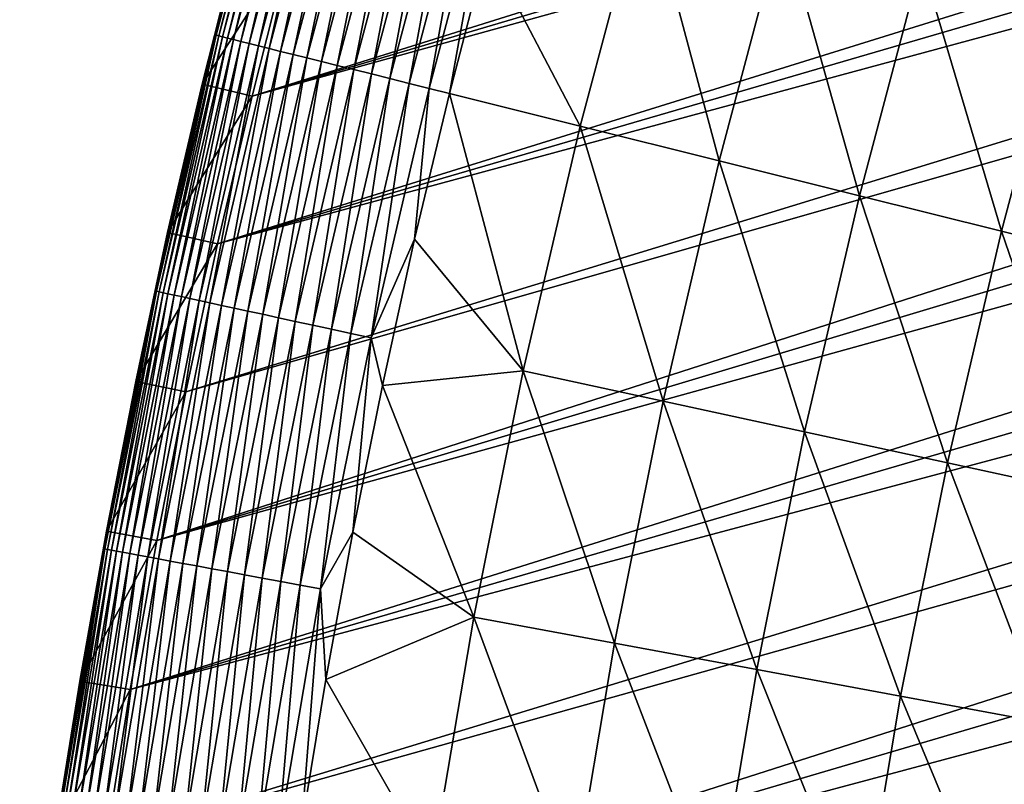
# Model space of a CAD drawing. Header units: millimetres. Extents: x -50 to 50, y -50 to 50.
# Tile 68 of 256: x -49.7 to -43.9, y 7.7 to 12.2. Entities that reach past the tile are written whole.
import ezdxf

# ---------------------------------------------------------------- set-up
doc = ezdxf.new("R2010")
doc.units = ezdxf.units.MM
doc.header["$LTSCALE"] = 65.185185
for name, color, linetype in [('36', 7, 'CONTINUOUS'), ('39', 7, 'CONTINUOUS'), ('40', 7, 'CONTINUOUS'), ('42', 7, 'CONTINUOUS'), ('44', 7, 'CONTINUOUS')]:
    doc.layers.add(name, color=color, linetype=linetype)

msp = doc.modelspace()

# ---------------------------------------------------------------- linework, layer by layer
at = {"layer": '36', "color": 15, "linetype": 'Continuous', "true_color": 0xaf503c}
for points in [[(-46.3739, 11.5642, -0.4273), (-46.9197, 12.6042, 0.23), (-45.9959, 12.9867, -0.4273), (-46.3739, 11.5642, -0.4273)], [(-46.3739, 11.5642, -0.4273), (-45.9959, 12.9867, -0.4273), (-45.5604, 11.3614, -1.106), (-46.3739, 11.5642, -0.4273)], [(-45.5604, 11.3614, -1.106), (-45.9959, 12.9867, -0.4273), (-45.189, 12.759, -1.106), (-45.5604, 11.3614, -1.106)], [(-45.5604, 11.3614, -1.106), (-45.189, 12.759, -1.106), (-44.7376, 11.1562, -1.7726), (-45.5604, 11.3614, -1.106)], [(-44.7376, 11.1562, -1.7726), (-45.189, 12.759, -1.106), (-44.3729, 12.5286, -1.7726), (-44.7376, 11.1562, -1.7726)], [(-47.1395, 11.7551, 0.23), (-46.9197, 12.6042, 0.23), (-46.3739, 11.5642, -0.4273), (-47.1395, 11.7551, 0.23)], [(-44.7376, 11.1562, -1.7726), (-44.3729, 12.5286, -1.7726), (-43.9055, 10.9488, -2.4271), (-44.7376, 11.1562, -1.7726)], [(-43.9055, 10.9488, -2.4271), (-44.3729, 12.5286, -1.7726), (-43.5476, 12.2956, -2.4271), (-43.9055, 10.9488, -2.4271)], [(-43.0645, 10.7391, -3.0691), (-43.9055, 10.9488, -2.4271), (-43.5476, 12.2956, -2.4271), (-43.0645, 10.7391, -3.0691)], [(-47.344, 10.9022, 0.23), (-47.1395, 11.7551, 0.23), (-46.708, 10.1307, -0.4273), (-47.344, 10.9022, 0.23)], [(-46.708, 10.1307, -0.4273), (-47.1395, 11.7551, 0.23), (-46.3739, 11.5642, -0.4273), (-46.708, 10.1307, -0.4273)], [(-46.708, 10.1307, -0.4273), (-46.3739, 11.5642, -0.4273), (-45.8886, 9.953, -1.106), (-46.708, 10.1307, -0.4273)], [(-45.8886, 9.953, -1.106), (-46.3739, 11.5642, -0.4273), (-45.5604, 11.3614, -1.106), (-45.8886, 9.953, -1.106)], [(-45.8886, 9.953, -1.106), (-45.5604, 11.3614, -1.106), (-45.0598, 9.7733, -1.7726), (-45.8886, 9.953, -1.106)], [(-45.0598, 9.7733, -1.7726), (-45.5604, 11.3614, -1.106), (-44.7376, 11.1562, -1.7726), (-45.0598, 9.7733, -1.7726)], [(-45.0598, 9.7733, -1.7726), (-44.7376, 11.1562, -1.7726), (-44.2218, 9.5916, -2.4271), (-45.0598, 9.7733, -1.7726)], [(-44.2218, 9.5916, -2.4271), (-44.7376, 11.1562, -1.7726), (-43.9055, 10.9488, -2.4271), (-44.2218, 9.5916, -2.4271)], [(-43.3747, 9.4079, -3.0691), (-44.2218, 9.5916, -2.4271), (-43.9055, 10.9488, -2.4271), (-43.3747, 9.4079, -3.0691)], [(-43.0645, 10.7391, -3.0691), (-43.3747, 9.4079, -3.0691), (-43.9055, 10.9488, -2.4271), (-43.0645, 10.7391, -3.0691)], [(-47.5331, 10.0457, 0.23), (-47.344, 10.9022, 0.23), (-46.708, 10.1307, -0.4273), (-47.5331, 10.0457, 0.23)], [(-46.9977, 8.6876, -0.4273), (-47.5331, 10.0457, 0.23), (-46.708, 10.1307, -0.4273), (-46.9977, 8.6876, -0.4273)], [(-46.9977, 8.6876, -0.4273), (-46.708, 10.1307, -0.4273), (-46.1733, 8.5353, -1.106), (-46.9977, 8.6876, -0.4273)], [(-46.1733, 8.5353, -1.106), (-46.708, 10.1307, -0.4273), (-45.8886, 9.953, -1.106), (-46.1733, 8.5353, -1.106)], [(-47.7067, 9.186, 0.23), (-47.5331, 10.0457, 0.23), (-46.9977, 8.6876, -0.4273), (-47.7067, 9.186, 0.23)], [(-46.1733, 8.5353, -1.106), (-45.8886, 9.953, -1.106), (-45.3393, 8.3811, -1.7726), (-46.1733, 8.5353, -1.106)], [(-45.3393, 8.3811, -1.7726), (-45.8886, 9.953, -1.106), (-45.0598, 9.7733, -1.7726), (-45.3393, 8.3811, -1.7726)], [(-45.3393, 8.3811, -1.7726), (-45.0598, 9.7733, -1.7726), (-44.4961, 8.2253, -2.4271), (-45.3393, 8.3811, -1.7726)], [(-44.4961, 8.2253, -2.4271), (-45.0598, 9.7733, -1.7726), (-44.2218, 9.5916, -2.4271), (-44.4961, 8.2253, -2.4271)], [(-43.6438, 8.0678, -3.0691), (-44.4961, 8.2253, -2.4271), (-44.2218, 9.5916, -2.4271), (-43.6438, 8.0678, -3.0691)], [(-43.3747, 9.4079, -3.0691), (-43.6438, 8.0678, -3.0691), (-44.2218, 9.5916, -2.4271), (-43.3747, 9.4079, -3.0691)], [(-47.8647, 8.3232, 0.23), (-47.7067, 9.186, 0.23), (-46.9977, 8.6876, -0.4273), (-47.8647, 8.3232, 0.23)], [(-47.2429, 7.2363, -0.4273), (-47.8647, 8.3232, 0.23), (-46.9977, 8.6876, -0.4273), (-47.2429, 7.2363, -0.4273)], [(-47.2429, 7.2363, -0.4273), (-46.9977, 8.6876, -0.4273), (-46.4141, 7.1094, -1.106), (-47.2429, 7.2363, -0.4273)], [(-46.4141, 7.1094, -1.106), (-46.9977, 8.6876, -0.4273), (-46.1733, 8.5353, -1.106), (-46.4141, 7.1094, -1.106)], [(-46.4141, 7.1094, -1.106), (-46.1733, 8.5353, -1.106), (-45.5759, 6.981, -1.7726), (-46.4141, 7.1094, -1.106)], [(-45.5759, 6.981, -1.7726), (-46.1733, 8.5353, -1.106), (-45.3393, 8.3811, -1.7726), (-45.5759, 6.981, -1.7726)], [(-45.5759, 6.981, -1.7726), (-45.3393, 8.3811, -1.7726), (-44.7282, 6.8512, -2.4271), (-45.5759, 6.981, -1.7726)], [(-44.7282, 6.8512, -2.4271), (-45.3393, 8.3811, -1.7726), (-44.4961, 8.2253, -2.4271), (-44.7282, 6.8512, -2.4271)], [(-48.0071, 7.4577, 0.23), (-47.8647, 8.3232, 0.23), (-47.2429, 7.2363, -0.4273), (-48.0071, 7.4577, 0.23)], [(-43.8714, 6.72, -3.0691), (-44.7282, 6.8512, -2.4271), (-44.4961, 8.2253, -2.4271), (-43.8714, 6.72, -3.0691)], [(-43.6438, 8.0678, -3.0691), (-43.8714, 6.72, -3.0691), (-44.4961, 8.2253, -2.4271), (-43.6438, 8.0678, -3.0691)]]:
    msp.add_3dface(points, dxfattribs=at)
at = {"layer": '39', "color": 15, "linetype": 'Continuous', "true_color": 0xaf503c}
for points in [[(-24.301, 19.2532, 4.5), (-48.297, 11.7389, 4.5), (-24.7298, 18.6992, 4.5), (-24.301, 19.2532, 4.5)], [(-48.0798, 12.5991, 4.5), (-48.297, 11.7389, 4.5), (-24.301, 19.2532, 4.5), (-48.0798, 12.5991, 4.5)], [(-24.7298, 18.6992, 4.5), (-48.297, 11.7389, 4.5), (-25.146, 18.1356, 4.5), (-24.7298, 18.6992, 4.5)], [(-25.146, 18.1356, 4.5), (-48.4987, 10.8751, 4.5), (-25.5494, 17.5628, 4.5), (-25.146, 18.1356, 4.5)], [(-48.297, 11.7389, 4.5), (-48.4987, 10.8751, 4.5), (-25.146, 18.1356, 4.5), (-48.297, 11.7389, 4.5)], [(-25.5494, 17.5628, 4.5), (-48.4987, 10.8751, 4.5), (-25.9397, 16.9809, 4.5), (-25.5494, 17.5628, 4.5)], [(-25.9397, 16.9809, 4.5), (-48.6851, 10.0077, 4.5), (-26.3168, 16.3904, 4.5), (-25.9397, 16.9809, 4.5)], [(-48.4987, 10.8751, 4.5), (-48.6851, 10.0077, 4.5), (-25.9397, 16.9809, 4.5), (-48.4987, 10.8751, 4.5)], [(-26.3168, 16.3904, 4.5), (-48.8559, 9.1372, 4.5), (-26.6804, 15.7916, 4.5), (-26.3168, 16.3904, 4.5)], [(-48.6851, 10.0077, 4.5), (-48.8559, 9.1372, 4.5), (-26.3168, 16.3904, 4.5), (-48.6851, 10.0077, 4.5)], [(-26.6804, 15.7916, 4.5), (-48.8559, 9.1372, 4.5), (-27.0304, 15.1846, 4.5), (-26.6804, 15.7916, 4.5)], [(-27.0304, 15.1846, 4.5), (-49.0112, 8.2637, 4.5), (-27.3666, 14.5699, 4.5), (-27.0304, 15.1846, 4.5)], [(-48.8559, 9.1372, 4.5), (-49.0112, 8.2637, 4.5), (-27.0304, 15.1846, 4.5), (-48.8559, 9.1372, 4.5)], [(-27.3666, 14.5699, 4.5), (-49.0112, 8.2637, 4.5), (-27.6889, 13.9477, 4.5), (-27.3666, 14.5699, 4.5)], [(-27.6889, 13.9477, 4.5), (-49.1508, 7.3877, 4.5), (-27.9969, 13.3185, 4.5), (-27.6889, 13.9477, 4.5)], [(-49.0112, 8.2637, 4.5), (-49.1508, 7.3877, 4.5), (-27.6889, 13.9477, 4.5), (-49.0112, 8.2637, 4.5)], [(-27.9969, 13.3185, 4.5), (-49.2748, 6.5092, 4.5), (-28.2907, 12.6824, 4.5), (-27.9969, 13.3185, 4.5)], [(-49.1508, 7.3877, 4.5), (-49.2748, 6.5092, 4.5), (-27.9969, 13.3185, 4.5), (-49.1508, 7.3877, 4.5)], [(-28.2907, 12.6824, 4.5), (-49.2748, 6.5092, 4.5), (-28.5701, 12.0399, 4.5), (-28.2907, 12.6824, 4.5)], [(-28.5701, 12.0399, 4.5), (-49.3831, 5.6288, 4.5), (-28.8348, 11.3912, 4.5), (-28.5701, 12.0399, 4.5)], [(-49.2748, 6.5092, 4.5), (-49.3831, 5.6288, 4.5), (-28.5701, 12.0399, 4.5), (-49.2748, 6.5092, 4.5)], [(-28.8348, 11.3912, 4.5), (-49.4757, 4.7464, 4.5), (-29.0848, 10.7367, 4.5), (-28.8348, 11.3912, 4.5)], [(-49.3831, 5.6288, 4.5), (-49.4757, 4.7464, 4.5), (-28.8348, 11.3912, 4.5), (-49.3831, 5.6288, 4.5)], [(-29.0848, 10.7367, 4.5), (-49.4757, 4.7464, 4.5), (-29.32, 10.0768, 4.5), (-29.0848, 10.7367, 4.5)], [(-49.4757, 4.7464, 4.5), (-49.5524, 3.8627, 4.5), (-29.32, 10.0768, 4.5), (-49.4757, 4.7464, 4.5)], [(-29.32, 10.0768, 4.5), (-49.5524, 3.8627, 4.5), (-29.5402, 9.4116, 4.5), (-29.32, 10.0768, 4.5)], [(-29.5402, 9.4116, 4.5), (-49.6135, 2.9776, 4.5), (-29.7453, 8.7417, 4.5), (-29.5402, 9.4116, 4.5)], [(-49.5524, 3.8627, 4.5), (-49.6135, 2.9776, 4.5), (-29.5402, 9.4116, 4.5), (-49.5524, 3.8627, 4.5)], [(-29.7453, 8.7417, 4.5), (-49.6135, 2.9776, 4.5), (-29.9352, 8.0673, 4.5), (-29.7453, 8.7417, 4.5)], [(-49.6135, 2.9776, 4.5), (-49.6586, 2.0917, 4.5), (-29.9352, 8.0673, 4.5), (-49.6135, 2.9776, 4.5)], [(-29.9352, 8.0673, 4.5), (-49.6586, 2.0917, 4.5), (-30.1098, 7.3888, 4.5), (-29.9352, 8.0673, 4.5)]]:
    msp.add_3dface(points, dxfattribs=at)
at = {"layer": '40', "color": 15, "linetype": 'Continuous', "true_color": 0xaf503c}
for points in [[(-48.5885, 11.8098, 3.33), (-48.37, 12.6751, 4.2), (-48.37, 12.6751, 3.33), (-48.5885, 11.8098, 3.33)], [(-48.5885, 11.8098, 4.2), (-48.37, 12.6751, 4.2), (-48.5885, 11.8098, 3.33), (-48.5885, 11.8098, 4.2)], [(-48.7915, 10.9407, 4.2), (-48.5885, 11.8098, 4.2), (-48.7915, 10.9407, 3.33), (-48.7915, 10.9407, 4.2)], [(-48.7915, 10.9407, 3.33), (-48.5885, 11.8098, 4.2), (-48.5885, 11.8098, 3.33), (-48.7915, 10.9407, 3.33)], [(-48.9789, 10.0681, 3.33), (-48.7915, 10.9407, 4.2), (-48.7915, 10.9407, 3.33), (-48.9789, 10.0681, 3.33)], [(-48.9789, 10.0681, 4.2), (-48.7915, 10.9407, 4.2), (-48.9789, 10.0681, 3.33), (-48.9789, 10.0681, 4.2)], [(-49.1508, 9.1923, 3.33), (-48.9789, 10.0681, 4.2), (-48.9789, 10.0681, 3.33), (-49.1508, 9.1923, 3.33)], [(-49.1508, 9.1923, 4.2), (-48.9789, 10.0681, 4.2), (-49.1508, 9.1923, 3.33), (-49.1508, 9.1923, 4.2)], [(-49.307, 8.3136, 3.33), (-49.1508, 9.1923, 4.2), (-49.1508, 9.1923, 3.33), (-49.307, 8.3136, 3.33)], [(-49.307, 8.3136, 4.2), (-49.1508, 9.1923, 4.2), (-49.307, 8.3136, 3.33), (-49.307, 8.3136, 4.2)], [(-49.4475, 7.4322, 3.33), (-49.307, 8.3136, 4.2), (-49.307, 8.3136, 3.33), (-49.4475, 7.4322, 3.33)], [(-49.4475, 7.4322, 4.2), (-49.307, 8.3136, 4.2), (-49.4475, 7.4322, 3.33), (-49.4475, 7.4322, 4.2)]]:
    msp.add_3dface(points, dxfattribs=at)
at = {"layer": '42', "color": 15, "linetype": 'Continuous', "true_color": 0xaf503c}
for points in [[(-48.1201, 13.5864, 3.1623), (-48.5071, 12.0961, 2.9946), (-48.5156, 12.0982, 3.1623), (-48.1201, 13.5864, 3.1623)], [(-48.1361, 13.5364, 3.33), (-48.1201, 13.5864, 3.1623), (-48.5156, 12.0982, 3.1623), (-48.1361, 13.5364, 3.33)], [(-48.1117, 13.584, 2.9946), (-48.5071, 12.0961, 2.9946), (-48.1201, 13.5864, 3.1623), (-48.1117, 13.584, 2.9946)], [(-48.1117, 13.584, 2.9946), (-48.4917, 12.0923, 2.8275), (-48.5071, 12.0961, 2.9946), (-48.1117, 13.584, 2.9946)], [(-48.0964, 13.5797, 2.8275), (-48.4917, 12.0923, 2.8275), (-48.1117, 13.584, 2.9946), (-48.0964, 13.5797, 2.8275)], [(-48.0964, 13.5797, 2.8275), (-48.4696, 12.0867, 2.6612), (-48.4917, 12.0923, 2.8275), (-48.0964, 13.5797, 2.8275)], [(-48.0745, 13.5735, 2.6612), (-48.4696, 12.0867, 2.6612), (-48.0964, 13.5797, 2.8275), (-48.0745, 13.5735, 2.6612)], [(-48.0745, 13.5735, 2.6612), (-48.4407, 12.0795, 2.496), (-48.4696, 12.0867, 2.6612), (-48.0745, 13.5735, 2.6612)], [(-48.0458, 13.5655, 2.496), (-48.4407, 12.0795, 2.496), (-48.0745, 13.5735, 2.6612), (-48.0458, 13.5655, 2.496)], [(-48.0458, 13.5655, 2.496), (-48.4051, 12.0707, 2.3321), (-48.4407, 12.0795, 2.496), (-48.0458, 13.5655, 2.496)], [(-48.0105, 13.5555, 2.3321), (-48.4051, 12.0707, 2.3321), (-48.0458, 13.5655, 2.496), (-48.0105, 13.5555, 2.3321)], [(-48.37, 12.6751, 3.33), (-48.1361, 13.5364, 3.33), (-48.5156, 12.0982, 3.1623), (-48.37, 12.6751, 3.33)], [(-48.0105, 13.5555, 2.3321), (-48.3629, 12.0601, 2.17), (-48.4051, 12.0707, 2.3321), (-48.0105, 13.5555, 2.3321)], [(-47.9686, 13.5437, 2.17), (-48.3629, 12.0601, 2.17), (-48.0105, 13.5555, 2.3321), (-47.9686, 13.5437, 2.17)], [(-47.9686, 13.5437, 2.17), (-48.3141, 12.048, 2.0098), (-48.3629, 12.0601, 2.17), (-47.9686, 13.5437, 2.17)], [(-47.9203, 13.53, 2.0098), (-48.3141, 12.048, 2.0098), (-47.9686, 13.5437, 2.17), (-47.9203, 13.53, 2.0098)], [(-47.9203, 13.53, 2.0098), (-48.2589, 12.0342, 1.8519), (-48.3141, 12.048, 2.0098), (-47.9203, 13.53, 2.0098)], [(-47.8655, 13.5145, 1.8519), (-48.2589, 12.0342, 1.8519), (-47.9203, 13.53, 2.0098), (-47.8655, 13.5145, 1.8519)], [(-47.8655, 13.5145, 1.8519), (-48.1972, 12.0188, 1.6965), (-48.2589, 12.0342, 1.8519), (-47.8655, 13.5145, 1.8519)], [(-47.8043, 13.4973, 1.6965), (-48.1972, 12.0188, 1.6965), (-47.8655, 13.5145, 1.8519), (-47.8043, 13.4973, 1.6965)], [(-47.8043, 13.4973, 1.6965), (-48.1293, 12.0019, 1.5439), (-48.1972, 12.0188, 1.6965), (-47.8043, 13.4973, 1.6965)], [(-47.737, 13.4783, 1.5439), (-48.1293, 12.0019, 1.5439), (-47.8043, 13.4973, 1.6965), (-47.737, 13.4783, 1.5439)], [(-47.737, 13.4783, 1.5439), (-48.0553, 11.9834, 1.3943), (-48.1293, 12.0019, 1.5439), (-47.737, 13.4783, 1.5439)], [(-47.6635, 13.4575, 1.3943), (-48.0553, 11.9834, 1.3943), (-47.737, 13.4783, 1.5439), (-47.6635, 13.4575, 1.3943)], [(-47.6635, 13.4575, 1.3943), (-47.9752, 11.9635, 1.2481), (-48.0553, 11.9834, 1.3943), (-47.6635, 13.4575, 1.3943)], [(-47.5841, 13.4351, 1.2481), (-47.9752, 11.9635, 1.2481), (-47.6635, 13.4575, 1.3943), (-47.5841, 13.4351, 1.2481)], [(-47.5841, 13.4351, 1.2481), (-47.8893, 11.942, 1.1055), (-47.9752, 11.9635, 1.2481), (-47.5841, 13.4351, 1.2481)], [(-47.4989, 13.4111, 1.1055), (-47.8893, 11.942, 1.1055), (-47.5841, 13.4351, 1.2481), (-47.4989, 13.4111, 1.1055)], [(-47.4989, 13.4111, 1.1055), (-47.7976, 11.9192, 0.9667), (-47.8893, 11.942, 1.1055), (-47.4989, 13.4111, 1.1055)], [(-47.408, 13.3854, 0.9667), (-47.7976, 11.9192, 0.9667), (-47.4989, 13.4111, 1.1055), (-47.408, 13.3854, 0.9667)], [(-47.408, 13.3854, 0.9667), (-47.7004, 11.8949, 0.832), (-47.7976, 11.9192, 0.9667), (-47.408, 13.3854, 0.9667)], [(-47.3115, 13.3582, 0.832), (-47.7004, 11.8949, 0.832), (-47.408, 13.3854, 0.9667), (-47.3115, 13.3582, 0.832)], [(-47.3115, 13.3582, 0.832), (-47.5978, 11.8694, 0.7017), (-47.7004, 11.8949, 0.832), (-47.3115, 13.3582, 0.832)], [(-47.2097, 13.3294, 0.7017), (-47.5978, 11.8694, 0.7017), (-47.3115, 13.3582, 0.832), (-47.2097, 13.3294, 0.7017)], [(-47.2097, 13.3294, 0.7017), (-47.4899, 11.8425, 0.5758), (-47.5978, 11.8694, 0.7017), (-47.2097, 13.3294, 0.7017)], [(-47.1028, 13.2992, 0.5758), (-47.4899, 11.8425, 0.5758), (-47.2097, 13.3294, 0.7017), (-47.1028, 13.2992, 0.5758)], [(-47.1028, 13.2992, 0.5758), (-47.3771, 11.8143, 0.4548), (-47.4899, 11.8425, 0.5758), (-47.1028, 13.2992, 0.5758)], [(-46.9908, 13.2676, 0.4548), (-47.3771, 11.8143, 0.4548), (-47.1028, 13.2992, 0.5758), (-46.9908, 13.2676, 0.4548)], [(-46.9908, 13.2676, 0.4548), (-47.2594, 11.785, 0.3387), (-47.3771, 11.8143, 0.4548), (-46.9908, 13.2676, 0.4548)], [(-46.8741, 13.2347, 0.3387), (-47.2594, 11.785, 0.3387), (-46.9908, 13.2676, 0.4548), (-46.8741, 13.2347, 0.3387)], [(-46.8741, 13.2347, 0.3387), (-47.1395, 11.7551, 0.23), (-47.2594, 11.785, 0.3387), (-46.8741, 13.2347, 0.3387)], [(-46.9197, 12.6042, 0.23), (-47.1395, 11.7551, 0.23), (-46.8741, 13.2347, 0.3387), (-46.9197, 12.6042, 0.23)], [(-48.5885, 11.8098, 3.33), (-48.37, 12.6751, 3.33), (-48.5156, 12.0982, 3.1623), (-48.5885, 11.8098, 3.33)], [(-48.5156, 12.0982, 3.1623), (-48.8565, 10.5966, 2.9946), (-48.8651, 10.5985, 3.1623), (-48.5156, 12.0982, 3.1623)], [(-48.5885, 11.8098, 3.33), (-48.5156, 12.0982, 3.1623), (-48.8651, 10.5985, 3.1623), (-48.5885, 11.8098, 3.33)], [(-48.5071, 12.0961, 2.9946), (-48.8565, 10.5966, 2.9946), (-48.5156, 12.0982, 3.1623), (-48.5071, 12.0961, 2.9946)], [(-48.5071, 12.0961, 2.9946), (-48.841, 10.5933, 2.8275), (-48.8565, 10.5966, 2.9946), (-48.5071, 12.0961, 2.9946)], [(-48.4917, 12.0923, 2.8275), (-48.841, 10.5933, 2.8275), (-48.5071, 12.0961, 2.9946), (-48.4917, 12.0923, 2.8275)], [(-48.4917, 12.0923, 2.8275), (-48.8187, 10.5885, 2.6612), (-48.841, 10.5933, 2.8275), (-48.4917, 12.0923, 2.8275)], [(-48.4696, 12.0867, 2.6612), (-48.8187, 10.5885, 2.6612), (-48.4917, 12.0923, 2.8275), (-48.4696, 12.0867, 2.6612)], [(-48.4696, 12.0867, 2.6612), (-48.7896, 10.5821, 2.496), (-48.8187, 10.5885, 2.6612), (-48.4696, 12.0867, 2.6612)], [(-48.4407, 12.0795, 2.496), (-48.7896, 10.5821, 2.496), (-48.4696, 12.0867, 2.6612), (-48.4407, 12.0795, 2.496)], [(-48.4407, 12.0795, 2.496), (-48.7538, 10.5744, 2.3321), (-48.7896, 10.5821, 2.496), (-48.4407, 12.0795, 2.496)], [(-48.4051, 12.0707, 2.3321), (-48.7538, 10.5744, 2.3321), (-48.4407, 12.0795, 2.496), (-48.4051, 12.0707, 2.3321)], [(-48.4051, 12.0707, 2.3321), (-48.7113, 10.5651, 2.17), (-48.7538, 10.5744, 2.3321), (-48.4051, 12.0707, 2.3321)], [(-48.3629, 12.0601, 2.17), (-48.7113, 10.5651, 2.17), (-48.4051, 12.0707, 2.3321), (-48.3629, 12.0601, 2.17)], [(-48.3629, 12.0601, 2.17), (-48.6621, 10.5545, 2.0098), (-48.7113, 10.5651, 2.17), (-48.3629, 12.0601, 2.17)], [(-48.3141, 12.048, 2.0098), (-48.6621, 10.5545, 2.0098), (-48.3629, 12.0601, 2.17), (-48.3141, 12.048, 2.0098)], [(-48.3141, 12.048, 2.0098), (-48.6065, 10.5424, 1.8519), (-48.6621, 10.5545, 2.0098), (-48.3141, 12.048, 2.0098)], [(-48.2589, 12.0342, 1.8519), (-48.6065, 10.5424, 1.8519), (-48.3141, 12.048, 2.0098), (-48.2589, 12.0342, 1.8519)], [(-48.2589, 12.0342, 1.8519), (-48.5444, 10.529, 1.6965), (-48.6065, 10.5424, 1.8519), (-48.2589, 12.0342, 1.8519)], [(-48.1972, 12.0188, 1.6965), (-48.5444, 10.529, 1.6965), (-48.2589, 12.0342, 1.8519), (-48.1972, 12.0188, 1.6965)], [(-48.1972, 12.0188, 1.6965), (-48.476, 10.5141, 1.5439), (-48.5444, 10.529, 1.6965), (-48.1972, 12.0188, 1.6965)], [(-48.1293, 12.0019, 1.5439), (-48.476, 10.5141, 1.5439), (-48.1972, 12.0188, 1.6965), (-48.1293, 12.0019, 1.5439)], [(-48.1293, 12.0019, 1.5439), (-48.4014, 10.498, 1.3943), (-48.476, 10.5141, 1.5439), (-48.1293, 12.0019, 1.5439)], [(-48.0553, 11.9834, 1.3943), (-48.4014, 10.498, 1.3943), (-48.1293, 12.0019, 1.5439), (-48.0553, 11.9834, 1.3943)], [(-48.0553, 11.9834, 1.3943), (-48.3208, 10.4805, 1.2481), (-48.4014, 10.498, 1.3943), (-48.0553, 11.9834, 1.3943)], [(-47.9752, 11.9635, 1.2481), (-48.3208, 10.4805, 1.2481), (-48.0553, 11.9834, 1.3943), (-47.9752, 11.9635, 1.2481)], [(-47.9752, 11.9635, 1.2481), (-48.2342, 10.4617, 1.1055), (-48.3208, 10.4805, 1.2481), (-47.9752, 11.9635, 1.2481)], [(-47.8893, 11.942, 1.1055), (-48.2342, 10.4617, 1.1055), (-47.9752, 11.9635, 1.2481), (-47.8893, 11.942, 1.1055)], [(-47.8893, 11.942, 1.1055), (-48.1419, 10.4417, 0.9667), (-48.2342, 10.4617, 1.1055), (-47.8893, 11.942, 1.1055)], [(-47.7976, 11.9192, 0.9667), (-48.1419, 10.4417, 0.9667), (-47.8893, 11.942, 1.1055), (-47.7976, 11.9192, 0.9667)], [(-47.7976, 11.9192, 0.9667), (-48.044, 10.4204, 0.832), (-48.1419, 10.4417, 0.9667), (-47.7976, 11.9192, 0.9667)], [(-47.7004, 11.8949, 0.832), (-48.044, 10.4204, 0.832), (-47.7976, 11.9192, 0.9667), (-47.7004, 11.8949, 0.832)], [(-47.7004, 11.8949, 0.832), (-47.9406, 10.398, 0.7017), (-48.044, 10.4204, 0.832), (-47.7004, 11.8949, 0.832)], [(-47.5978, 11.8694, 0.7017), (-47.9406, 10.398, 0.7017), (-47.7004, 11.8949, 0.832), (-47.5978, 11.8694, 0.7017)], [(-47.5978, 11.8694, 0.7017), (-47.832, 10.3745, 0.5758), (-47.9406, 10.398, 0.7017), (-47.5978, 11.8694, 0.7017)], [(-47.4899, 11.8425, 0.5758), (-47.832, 10.3745, 0.5758), (-47.5978, 11.8694, 0.7017), (-47.4899, 11.8425, 0.5758)], [(-47.4899, 11.8425, 0.5758), (-47.7183, 10.3498, 0.4548), (-47.832, 10.3745, 0.5758), (-47.4899, 11.8425, 0.5758)], [(-47.3771, 11.8143, 0.4548), (-47.7183, 10.3498, 0.4548), (-47.4899, 11.8425, 0.5758), (-47.3771, 11.8143, 0.4548)], [(-48.7915, 10.9407, 3.33), (-48.5885, 11.8098, 3.33), (-48.8651, 10.5985, 3.1623), (-48.7915, 10.9407, 3.33)], [(-47.3771, 11.8143, 0.4548), (-47.5998, 10.3241, 0.3387), (-47.7183, 10.3498, 0.4548), (-47.3771, 11.8143, 0.4548)], [(-47.2594, 11.785, 0.3387), (-47.5998, 10.3241, 0.3387), (-47.3771, 11.8143, 0.4548), (-47.2594, 11.785, 0.3387)], [(-47.2594, 11.785, 0.3387), (-47.344, 10.9022, 0.23), (-47.5998, 10.3241, 0.3387), (-47.2594, 11.785, 0.3387)], [(-47.1395, 11.7551, 0.23), (-47.344, 10.9022, 0.23), (-47.2594, 11.785, 0.3387), (-47.1395, 11.7551, 0.23)], [(-48.9789, 10.0681, 3.33), (-48.7915, 10.9407, 3.33), (-48.8651, 10.5985, 3.1623), (-48.9789, 10.0681, 3.33)], [(-47.344, 10.9022, 0.23), (-47.5331, 10.0457, 0.23), (-47.5998, 10.3241, 0.3387), (-47.344, 10.9022, 0.23)], [(-48.8651, 10.5985, 3.1623), (-49.1596, 9.0872, 2.9946), (-49.1683, 9.0888, 3.1623), (-48.8651, 10.5985, 3.1623)], [(-48.9789, 10.0681, 3.33), (-48.8651, 10.5985, 3.1623), (-49.1683, 9.0888, 3.1623), (-48.9789, 10.0681, 3.33)], [(-48.8565, 10.5966, 2.9946), (-49.1596, 9.0872, 2.9946), (-48.8651, 10.5985, 3.1623), (-48.8565, 10.5966, 2.9946)], [(-48.8565, 10.5966, 2.9946), (-49.144, 9.0843, 2.8275), (-49.1596, 9.0872, 2.9946), (-48.8565, 10.5966, 2.9946)], [(-48.841, 10.5933, 2.8275), (-49.144, 9.0843, 2.8275), (-48.8565, 10.5966, 2.9946), (-48.841, 10.5933, 2.8275)], [(-48.841, 10.5933, 2.8275), (-49.1216, 9.0801, 2.6612), (-49.144, 9.0843, 2.8275), (-48.841, 10.5933, 2.8275)], [(-48.8187, 10.5885, 2.6612), (-49.1216, 9.0801, 2.6612), (-48.841, 10.5933, 2.8275), (-48.8187, 10.5885, 2.6612)], [(-48.8187, 10.5885, 2.6612), (-49.0923, 9.0747, 2.496), (-49.1216, 9.0801, 2.6612), (-48.8187, 10.5885, 2.6612)], [(-48.7896, 10.5821, 2.496), (-49.0923, 9.0747, 2.496), (-48.8187, 10.5885, 2.6612), (-48.7896, 10.5821, 2.496)], [(-48.7896, 10.5821, 2.496), (-49.0562, 9.0681, 2.3321), (-49.0923, 9.0747, 2.496), (-48.7896, 10.5821, 2.496)], [(-48.7538, 10.5744, 2.3321), (-49.0562, 9.0681, 2.3321), (-48.7896, 10.5821, 2.496), (-48.7538, 10.5744, 2.3321)], [(-48.7538, 10.5744, 2.3321), (-49.0134, 9.0602, 2.17), (-49.0562, 9.0681, 2.3321), (-48.7538, 10.5744, 2.3321)], [(-48.7113, 10.5651, 2.17), (-49.0134, 9.0602, 2.17), (-48.7538, 10.5744, 2.3321), (-48.7113, 10.5651, 2.17)], [(-48.7113, 10.5651, 2.17), (-48.964, 9.051, 2.0098), (-49.0134, 9.0602, 2.17), (-48.7113, 10.5651, 2.17)], [(-48.6621, 10.5545, 2.0098), (-48.964, 9.051, 2.0098), (-48.7113, 10.5651, 2.17), (-48.6621, 10.5545, 2.0098)], [(-48.6621, 10.5545, 2.0098), (-48.908, 9.0407, 1.8519), (-48.964, 9.051, 2.0098), (-48.6621, 10.5545, 2.0098)], [(-48.6065, 10.5424, 1.8519), (-48.908, 9.0407, 1.8519), (-48.6621, 10.5545, 2.0098), (-48.6065, 10.5424, 1.8519)], [(-48.6065, 10.5424, 1.8519), (-48.8456, 9.0291, 1.6965), (-48.908, 9.0407, 1.8519), (-48.6065, 10.5424, 1.8519)], [(-48.5444, 10.529, 1.6965), (-48.8456, 9.0291, 1.6965), (-48.6065, 10.5424, 1.8519), (-48.5444, 10.529, 1.6965)], [(-48.5444, 10.529, 1.6965), (-48.7767, 9.0164, 1.5439), (-48.8456, 9.0291, 1.6965), (-48.5444, 10.529, 1.6965)], [(-48.476, 10.5141, 1.5439), (-48.7767, 9.0164, 1.5439), (-48.5444, 10.529, 1.6965), (-48.476, 10.5141, 1.5439)], [(-48.476, 10.5141, 1.5439), (-48.7017, 9.0025, 1.3943), (-48.7767, 9.0164, 1.5439), (-48.476, 10.5141, 1.5439)], [(-48.4014, 10.498, 1.3943), (-48.7017, 9.0025, 1.3943), (-48.476, 10.5141, 1.5439), (-48.4014, 10.498, 1.3943)], [(-48.4014, 10.498, 1.3943), (-48.6206, 8.9875, 1.2481), (-48.7017, 9.0025, 1.3943), (-48.4014, 10.498, 1.3943)], [(-48.3208, 10.4805, 1.2481), (-48.6206, 8.9875, 1.2481), (-48.4014, 10.498, 1.3943), (-48.3208, 10.4805, 1.2481)], [(-48.3208, 10.4805, 1.2481), (-48.5335, 8.9714, 1.1055), (-48.6206, 8.9875, 1.2481), (-48.3208, 10.4805, 1.2481)], [(-48.2342, 10.4617, 1.1055), (-48.5335, 8.9714, 1.1055), (-48.3208, 10.4805, 1.2481), (-48.2342, 10.4617, 1.1055)], [(-48.2342, 10.4617, 1.1055), (-48.4406, 8.9543, 0.9667), (-48.5335, 8.9714, 1.1055), (-48.2342, 10.4617, 1.1055)], [(-48.1419, 10.4417, 0.9667), (-48.4406, 8.9543, 0.9667), (-48.2342, 10.4617, 1.1055), (-48.1419, 10.4417, 0.9667)], [(-48.1419, 10.4417, 0.9667), (-48.342, 8.9361, 0.832), (-48.4406, 8.9543, 0.9667), (-48.1419, 10.4417, 0.9667)], [(-48.044, 10.4204, 0.832), (-48.342, 8.9361, 0.832), (-48.1419, 10.4417, 0.9667), (-48.044, 10.4204, 0.832)], [(-48.044, 10.4204, 0.832), (-48.238, 8.9168, 0.7017), (-48.342, 8.9361, 0.832), (-48.044, 10.4204, 0.832)], [(-47.9406, 10.398, 0.7017), (-48.238, 8.9168, 0.7017), (-48.044, 10.4204, 0.832), (-47.9406, 10.398, 0.7017)], [(-47.9406, 10.398, 0.7017), (-48.1287, 8.8966, 0.5758), (-48.238, 8.9168, 0.7017), (-47.9406, 10.398, 0.7017)], [(-47.832, 10.3745, 0.5758), (-48.1287, 8.8966, 0.5758), (-47.9406, 10.398, 0.7017), (-47.832, 10.3745, 0.5758)], [(-47.832, 10.3745, 0.5758), (-48.0143, 8.8755, 0.4548), (-48.1287, 8.8966, 0.5758), (-47.832, 10.3745, 0.5758)], [(-47.7183, 10.3498, 0.4548), (-48.0143, 8.8755, 0.4548), (-47.832, 10.3745, 0.5758), (-47.7183, 10.3498, 0.4548)], [(-47.7183, 10.3498, 0.4548), (-47.8951, 8.8535, 0.3387), (-48.0143, 8.8755, 0.4548), (-47.7183, 10.3498, 0.4548)], [(-47.5998, 10.3241, 0.3387), (-47.8951, 8.8535, 0.3387), (-47.7183, 10.3498, 0.4548), (-47.5998, 10.3241, 0.3387)], [(-47.5998, 10.3241, 0.3387), (-47.7067, 9.186, 0.23), (-47.8951, 8.8535, 0.3387), (-47.5998, 10.3241, 0.3387)], [(-47.5331, 10.0457, 0.23), (-47.7067, 9.186, 0.23), (-47.5998, 10.3241, 0.3387), (-47.5331, 10.0457, 0.23)], [(-49.1508, 9.1923, 3.33), (-48.9789, 10.0681, 3.33), (-49.1683, 9.0888, 3.1623), (-49.1508, 9.1923, 3.33)], [(-49.307, 8.3136, 3.33), (-49.1508, 9.1923, 3.33), (-49.1683, 9.0888, 3.1623), (-49.307, 8.3136, 3.33)], [(-47.7067, 9.186, 0.23), (-47.8647, 8.3232, 0.23), (-47.8951, 8.8535, 0.3387), (-47.7067, 9.186, 0.23)], [(-49.1683, 9.0888, 3.1623), (-49.416, 7.5691, 2.9946), (-49.4247, 7.5704, 3.1623), (-49.1683, 9.0888, 3.1623)], [(-49.307, 8.3136, 3.33), (-49.1683, 9.0888, 3.1623), (-49.4247, 7.5704, 3.1623), (-49.307, 8.3136, 3.33)], [(-49.1596, 9.0872, 2.9946), (-49.416, 7.5691, 2.9946), (-49.1683, 9.0888, 3.1623), (-49.1596, 9.0872, 2.9946)], [(-49.1596, 9.0872, 2.9946), (-49.4004, 7.5667, 2.8275), (-49.416, 7.5691, 2.9946), (-49.1596, 9.0872, 2.9946)], [(-49.144, 9.0843, 2.8275), (-49.4004, 7.5667, 2.8275), (-49.1596, 9.0872, 2.9946), (-49.144, 9.0843, 2.8275)], [(-49.144, 9.0843, 2.8275), (-49.3778, 7.5632, 2.6612), (-49.4004, 7.5667, 2.8275), (-49.144, 9.0843, 2.8275)], [(-49.1216, 9.0801, 2.6612), (-49.3778, 7.5632, 2.6612), (-49.144, 9.0843, 2.8275), (-49.1216, 9.0801, 2.6612)], [(-49.1216, 9.0801, 2.6612), (-49.3484, 7.5587, 2.496), (-49.3778, 7.5632, 2.6612), (-49.1216, 9.0801, 2.6612)], [(-49.0923, 9.0747, 2.496), (-49.3484, 7.5587, 2.496), (-49.1216, 9.0801, 2.6612), (-49.0923, 9.0747, 2.496)], [(-49.0923, 9.0747, 2.496), (-49.3121, 7.5531, 2.3321), (-49.3484, 7.5587, 2.496), (-49.0923, 9.0747, 2.496)], [(-49.0562, 9.0681, 2.3321), (-49.3121, 7.5531, 2.3321), (-49.0923, 9.0747, 2.496), (-49.0562, 9.0681, 2.3321)], [(-49.0562, 9.0681, 2.3321), (-49.2691, 7.5466, 2.17), (-49.3121, 7.5531, 2.3321), (-49.0562, 9.0681, 2.3321)], [(-49.0134, 9.0602, 2.17), (-49.2691, 7.5466, 2.17), (-49.0562, 9.0681, 2.3321), (-49.0134, 9.0602, 2.17)], [(-49.0134, 9.0602, 2.17), (-49.2194, 7.539, 2.0098), (-49.2691, 7.5466, 2.17), (-49.0134, 9.0602, 2.17)], [(-48.964, 9.051, 2.0098), (-49.2194, 7.539, 2.0098), (-49.0134, 9.0602, 2.17), (-48.964, 9.051, 2.0098)], [(-48.964, 9.051, 2.0098), (-49.1631, 7.5303, 1.8519), (-49.2194, 7.539, 2.0098), (-48.964, 9.051, 2.0098)], [(-48.908, 9.0407, 1.8519), (-49.1631, 7.5303, 1.8519), (-48.964, 9.051, 2.0098), (-48.908, 9.0407, 1.8519)], [(-48.908, 9.0407, 1.8519), (-49.1004, 7.5207, 1.6965), (-49.1631, 7.5303, 1.8519), (-48.908, 9.0407, 1.8519)], [(-48.8456, 9.0291, 1.6965), (-49.1004, 7.5207, 1.6965), (-48.908, 9.0407, 1.8519), (-48.8456, 9.0291, 1.6965)], [(-48.8456, 9.0291, 1.6965), (-49.0312, 7.5101, 1.5439), (-49.1004, 7.5207, 1.6965), (-48.8456, 9.0291, 1.6965)], [(-48.7767, 9.0164, 1.5439), (-49.0312, 7.5101, 1.5439), (-48.8456, 9.0291, 1.6965), (-48.7767, 9.0164, 1.5439)], [(-48.7767, 9.0164, 1.5439), (-48.9558, 7.4986, 1.3943), (-49.0312, 7.5101, 1.5439), (-48.7767, 9.0164, 1.5439)], [(-48.7017, 9.0025, 1.3943), (-48.9558, 7.4986, 1.3943), (-48.7767, 9.0164, 1.5439), (-48.7017, 9.0025, 1.3943)], [(-48.7017, 9.0025, 1.3943), (-48.8742, 7.4861, 1.2481), (-48.9558, 7.4986, 1.3943), (-48.7017, 9.0025, 1.3943)], [(-48.6206, 8.9875, 1.2481), (-48.8742, 7.4861, 1.2481), (-48.7017, 9.0025, 1.3943), (-48.6206, 8.9875, 1.2481)], [(-48.6206, 8.9875, 1.2481), (-48.7866, 7.4727, 1.1055), (-48.8742, 7.4861, 1.2481), (-48.6206, 8.9875, 1.2481)], [(-48.5335, 8.9714, 1.1055), (-48.7866, 7.4727, 1.1055), (-48.6206, 8.9875, 1.2481), (-48.5335, 8.9714, 1.1055)], [(-48.5335, 8.9714, 1.1055), (-48.6933, 7.4584, 0.9667), (-48.7866, 7.4727, 1.1055), (-48.5335, 8.9714, 1.1055)], [(-48.4406, 8.9543, 0.9667), (-48.6933, 7.4584, 0.9667), (-48.5335, 8.9714, 1.1055), (-48.4406, 8.9543, 0.9667)], [(-48.4406, 8.9543, 0.9667), (-48.5942, 7.4432, 0.832), (-48.6933, 7.4584, 0.9667), (-48.4406, 8.9543, 0.9667)], [(-48.342, 8.9361, 0.832), (-48.5942, 7.4432, 0.832), (-48.4406, 8.9543, 0.9667), (-48.342, 8.9361, 0.832)], [(-48.342, 8.9361, 0.832), (-48.4897, 7.4272, 0.7017), (-48.5942, 7.4432, 0.832), (-48.342, 8.9361, 0.832)], [(-48.238, 8.9168, 0.7017), (-48.4897, 7.4272, 0.7017), (-48.342, 8.9361, 0.832), (-48.238, 8.9168, 0.7017)], [(-48.238, 8.9168, 0.7017), (-48.3798, 7.4104, 0.5758), (-48.4897, 7.4272, 0.7017), (-48.238, 8.9168, 0.7017)], [(-48.1287, 8.8966, 0.5758), (-48.3798, 7.4104, 0.5758), (-48.238, 8.9168, 0.7017), (-48.1287, 8.8966, 0.5758)], [(-48.1287, 8.8966, 0.5758), (-48.2648, 7.3928, 0.4548), (-48.3798, 7.4104, 0.5758), (-48.1287, 8.8966, 0.5758)], [(-48.0143, 8.8755, 0.4548), (-48.2648, 7.3928, 0.4548), (-48.1287, 8.8966, 0.5758), (-48.0143, 8.8755, 0.4548)], [(-48.0143, 8.8755, 0.4548), (-48.1449, 7.3744, 0.3387), (-48.2648, 7.3928, 0.4548), (-48.0143, 8.8755, 0.4548)], [(-47.8951, 8.8535, 0.3387), (-48.1449, 7.3744, 0.3387), (-48.0143, 8.8755, 0.4548), (-47.8951, 8.8535, 0.3387)], [(-47.8951, 8.8535, 0.3387), (-48.0071, 7.4577, 0.23), (-48.1449, 7.3744, 0.3387), (-47.8951, 8.8535, 0.3387)], [(-47.8647, 8.3232, 0.23), (-48.0071, 7.4577, 0.23), (-47.8951, 8.8535, 0.3387), (-47.8647, 8.3232, 0.23)], [(-49.4475, 7.4322, 3.33), (-49.307, 8.3136, 3.33), (-49.4247, 7.5704, 3.1623), (-49.4475, 7.4322, 3.33)]]:
    msp.add_3dface(points, dxfattribs=at)
at = {"layer": '44', "color": 15, "linetype": 'Continuous', "true_color": 0xaf503c}
for points in [[(-48.0798, 12.5991, 4.5), (-48.37, 12.6751, 4.2), (-48.5885, 11.8098, 4.2), (-48.0798, 12.5991, 4.5)], [(-48.297, 11.7389, 4.5), (-48.0798, 12.5991, 4.5), (-48.5885, 11.8098, 4.2), (-48.297, 11.7389, 4.5)], [(-48.297, 11.7389, 4.5), (-48.5885, 11.8098, 4.2), (-48.7915, 10.9407, 4.2), (-48.297, 11.7389, 4.5)], [(-48.4987, 10.8751, 4.5), (-48.297, 11.7389, 4.5), (-48.7915, 10.9407, 4.2), (-48.4987, 10.8751, 4.5)], [(-48.4987, 10.8751, 4.5), (-48.7915, 10.9407, 4.2), (-48.9789, 10.0681, 4.2), (-48.4987, 10.8751, 4.5)], [(-48.6851, 10.0077, 4.5), (-48.4987, 10.8751, 4.5), (-48.9789, 10.0681, 4.2), (-48.6851, 10.0077, 4.5)], [(-48.6851, 10.0077, 4.5), (-48.9789, 10.0681, 4.2), (-49.1508, 9.1923, 4.2), (-48.6851, 10.0077, 4.5)], [(-48.8559, 9.1372, 4.5), (-48.6851, 10.0077, 4.5), (-49.1508, 9.1923, 4.2), (-48.8559, 9.1372, 4.5)], [(-48.8559, 9.1372, 4.5), (-49.1508, 9.1923, 4.2), (-49.307, 8.3136, 4.2), (-48.8559, 9.1372, 4.5)], [(-49.0112, 8.2637, 4.5), (-48.8559, 9.1372, 4.5), (-49.307, 8.3136, 4.2), (-49.0112, 8.2637, 4.5)], [(-49.0112, 8.2637, 4.5), (-49.307, 8.3136, 4.2), (-49.4475, 7.4322, 4.2), (-49.0112, 8.2637, 4.5)], [(-49.1508, 7.3877, 4.5), (-49.0112, 8.2637, 4.5), (-49.4475, 7.4322, 4.2), (-49.1508, 7.3877, 4.5)]]:
    msp.add_3dface(points, dxfattribs=at)

doc.saveas('drawing.dxf')
